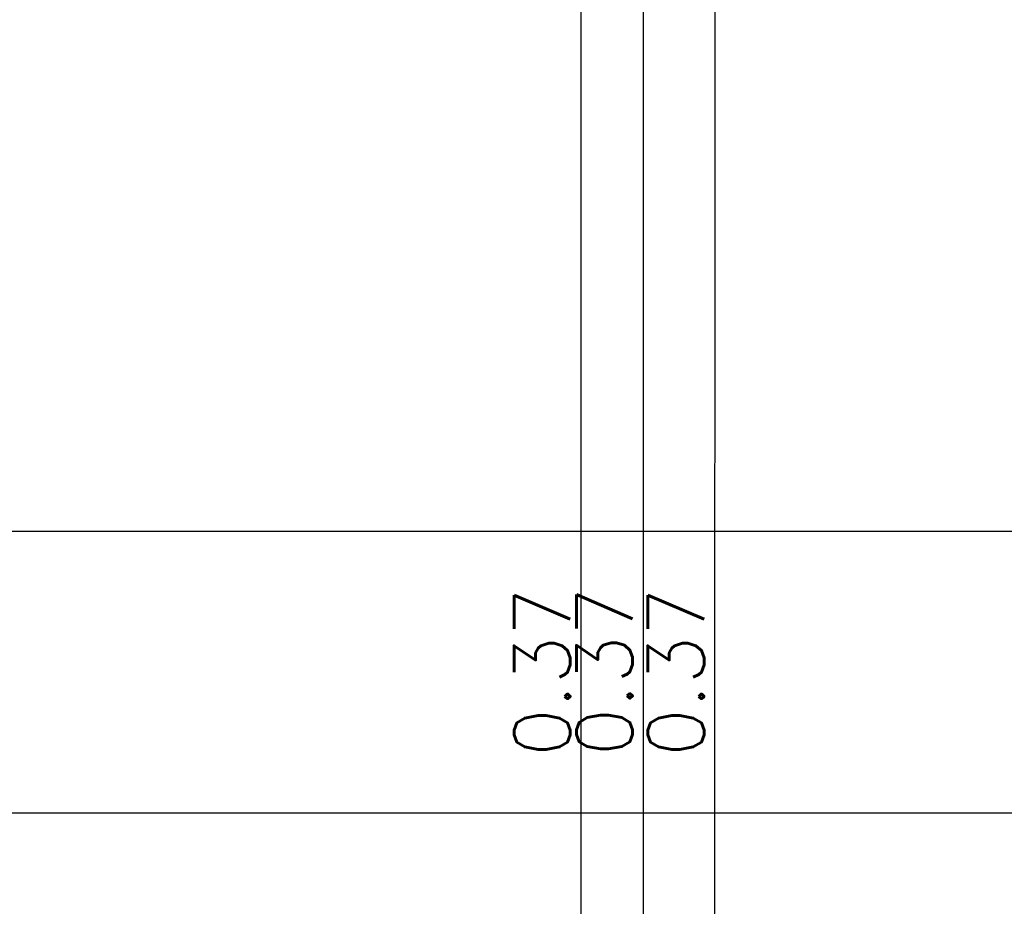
# Model space of a CAD drawing. Extents: x 480599 to 802090, y -87928 to 319597.
# Tile 24 of 50: x 611714 to 615216, y 19772 to 22923. Entities that reach past the tile are written whole.
import ezdxf

# ---------------------------------------------------------------- set-up
doc = ezdxf.new("R2010")
doc.units = 0
doc.header["$MEASUREMENT"] = 0
doc.layers.get('0').update_dxf_attribs({"color": 252, "linetype": 'CONTINUOUS'})
doc.layers.get('Defpoints').update_dxf_attribs({"color": 252, "linetype": 'CONTINUOUS'})
doc.layers.add('Liczby', color=2, linetype='CONTINUOUS')
doc.layers.add('Linie_tabeli', color=7, linetype='CONTINUOUS')
doc.styles.add('ROMANS', font='romans')
doc.styles.get("Standard").update_dxf_attribs({"font": 'arial.ttf'})
doc.dimstyles.new('darek', dxfattribs={"dimtxt": 20, "dimasz": 50, "dimexe": 10, "dimexo": 30, "dimgap": 300, "dimtad": 1, "dimlfac": 0.001, "dimrnd": 0.1, "dimzin": 0, "dimdsep": 46, "dimtxsty": 'Standard', "dimblk": 'NONE', "dimcen": 1, "dimse1": 1, "dimse2": 1, "dimsd1": 1, "dimsd2": 1, "dimclrt": 2, "dimadec": 0, "dimazin": 0, "dimtfac": 1, "dimtix": 1, "dimtmove": 2, "dimatfit": 0, "dimfxl": 10, "dimtolj": 1, "dimtzin": 0, "dimarcsym": 0})

# ---------------------------------------------------------------- blocks, each defined once
blk = doc.blocks.new('*D1172')
at = {"layer": 'Defpoints', "color": 0}
for p in [(613712, 27087.4), (613861.1, 27087.4), (613712.1, 26721.8)]:
    blk.add_point(p, dxfattribs=at)
at = {"layer": 'Liczby', "color": 2, "insert": (613572.8, 20603.6), "char_height": 200, "attachment_point": 5, "rotation": 90, "style": 'ROMANS'}
blk.add_mtext('\\A1;0.37', dxfattribs=at)
blk = doc.blocks.new('_None')
blk = doc.blocks.new('*D1175')
at = {"layer": 'Defpoints', "color": 0}
for p in [(613933.6, 27089.6), (614082.6, 27089.6), (613933.6, 26721.8)]:
    blk.add_point(p, dxfattribs=at)
at = {"layer": 'Liczby', "color": 2, "insert": (613794.4, 20605.1), "char_height": 200, "attachment_point": 5, "rotation": 90, "style": 'ROMANS'}
blk.add_mtext('\\A1;0.37', dxfattribs=at)
blk = doc.blocks.new('*D1178')
at = {"layer": 'Defpoints', "color": 0}
for p in [(614187.6, 27092.1), (614336.7, 27092.1), (614187.6, 26721.8)]:
    blk.add_point(p, dxfattribs=at)
at = {"layer": 'Liczby', "color": 2, "insert": (614048.4, 20603.6), "char_height": 200, "attachment_point": 5, "rotation": 90, "style": 'ROMANS'}
blk.add_mtext('\\A1;0.37', dxfattribs=at)

msp = doc.modelspace()

# ---------------------------------------------------------------- linework, layer by layer
for p, q in [((613711.757, 19104.396), (613712.032, 27113.72)), ((613933.313, 19104.396), (613933.589, 27113.72)), ((614187.338, 19104.396), (614187.614, 27113.72))]:
    msp.add_line(p, q)
at = {"layer": 'Linie_tabeli'}
for p, q in [((530896.645, 21104.396), (758296.446, 21104.396)), ((530896.645, 20104.396), (758296.446, 20104.396))]:
    msp.add_line(p, q, dxfattribs=at)

# ---------------------------------------------------------------- dimensions: what is measured, and where the dimension line sits
at = {"layer": 'Liczby'}
for base, p1, p2, picture, middle in [((613861.081, 27087.355), (613712.055, 26721.848), (613712.031, 27087.355), '*D1172', (613572.832, 20603.604)), ((614082.622, 27089.57), (613933.612, 26721.848), (613933.588, 27089.57), '*D1175', (613794.374, 20605.094)), ((614336.662, 27092.11), (614187.637, 26721.848), (614187.613, 27092.11), '*D1178', (614048.414, 20603.604))]:
    dim = msp.add_linear_dim(base=base, p1=p1, p2=p2, angle=90, dimstyle='darek', override={"dimtxt": 200, "dimrnd": 0.01, "dimtxsty": 'ROMANS'}, dxfattribs=at)
    dim.commit()
    dim.dimension.update_dxf_attribs({"geometry": picture, "text_midpoint": middle, "dimtype": 160})

doc.saveas('drawing.dxf')
